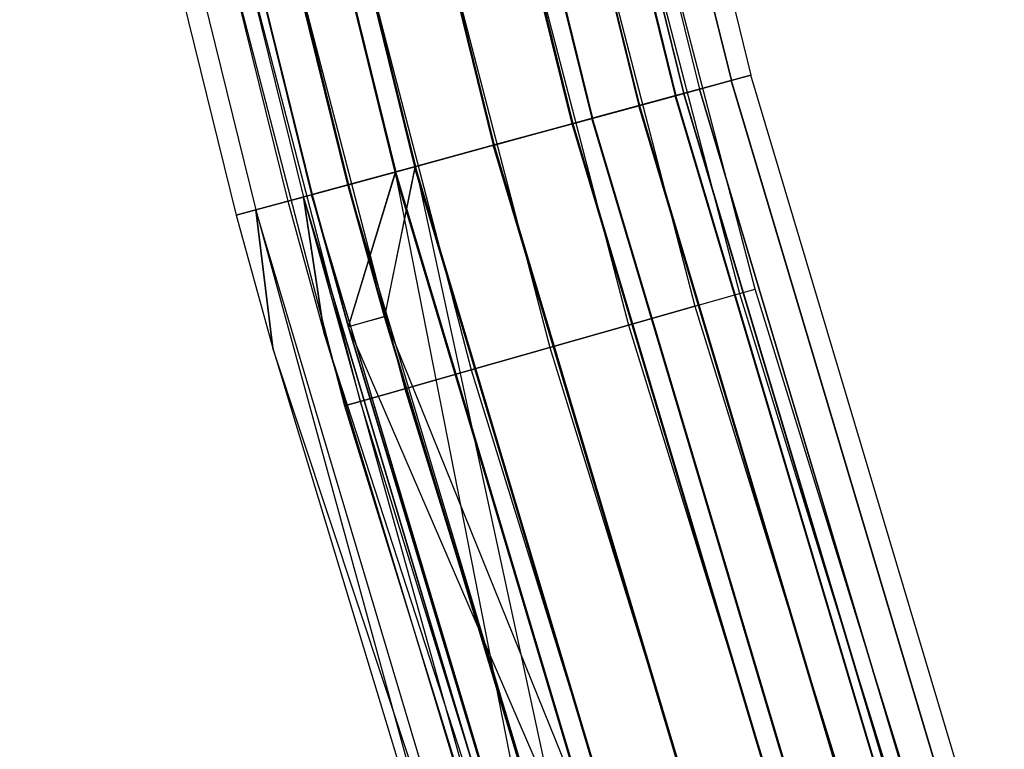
# Model space of a CAD drawing. Extents: x -176 to 176, y -176 to 176.
# Tile 24 of 208: x -171 to -162, y -51 to -44. Entities that reach past the tile are written whole.
import ezdxf

# ---------------------------------------------------------------- set-up
doc = ezdxf.new("R2010")
doc.units = 0
doc.header["$LTSCALE"] = 25.4
doc.layers.get('0').update_dxf_attribs({"linetype": 'CONTINUOUS'})

# ---------------------------------------------------------------- blocks, each defined once
blk = doc.blocks.new('BIURKOWA_B_STL')
at = {"color": 0}
for p, q in [((-166.4832, -36.7912, 408), (-164.5113, -44.7916, 408)), ((-166.4832, -36.7912, 408), (-164.5113, -44.7916, 408)), ((-166.4832, -36.7912, 196.9955), (-164.5113, -44.7916, 196.9955)), ((-166.4832, -36.7912, 196.9955), (-164.5113, -44.7916, 196.9955)), ((-166.9714, -36.8991, 196.9955), (-164.9937, -44.923, 196.9955)), ((-166.9714, -36.8991, 196.9955), (-164.9937, -44.923, 196.9955)), ((-166.9714, -36.8991, 408), (-164.9937, -44.923, 408)), ((-166.9714, -36.8991, 408), (-164.9937, -44.923, 408)), ((-166.6705, -36.8326, 196.0397), (-164.6964, -44.842, 196.0397)), ((-166.6705, -36.8326, 196.0397), (-164.6964, -44.842, 196.0397)), ((-166.669, -36.8323, 407.0433), (-164.6949, -44.8416, 407.0433)), ((-166.669, -36.8323, 407.0433), (-164.6949, -44.8416, 407.0433)), ((-166.669, -36.8323, 408.9567), (-164.6949, -44.8416, 408.9567)), ((-166.669, -36.8323, 408.9567), (-164.6949, -44.8416, 408.9567)), ((-166.6671, -36.8319, 197.952), (-164.693, -44.8411, 197.952)), ((-166.6671, -36.8319, 197.952), (-164.693, -44.8411, 197.952)), ((-167.2005, -36.9497, 195.2299), (-165.2201, -44.9846, 195.2299)), ((-167.2005, -36.9497, 195.2299), (-165.2201, -44.9846, 195.2299)), ((-167.1982, -36.9492, 406.2322), (-165.2178, -44.984, 406.2322)), ((-167.1982, -36.9492, 406.2322), (-165.2178, -44.984, 406.2322)), ((-167.1982, -36.9492, 409.7678), (-165.2178, -44.984, 409.7678)), ((-167.1982, -36.9492, 409.7678), (-165.2178, -44.984, 409.7678)), ((-167.1943, -36.9484, 198.7638), (-165.214, -44.9829, 198.7638)), ((-167.1943, -36.9484, 198.7638), (-165.214, -44.9829, 198.7638)), ((-167.1216, -36.9323, 196.231), (-165.1421, -44.9634, 196.231)), ((-167.1216, -36.9323, 196.231), (-165.1421, -44.9634, 196.231)), ((-165.1406, -44.963, 407.2346), (-167.1201, -36.9319, 407.2346)), ((-167.1201, -36.9319, 408.7654), (-165.1406, -44.963, 408.7654)), ((-167.1201, -36.9319, 408.7654), (-165.1406, -44.963, 408.7654)), ((-165.1406, -44.963, 407.2346), (-167.1201, -36.9319, 407.2346)), ((-167.1182, -36.9315, 197.7607), (-165.1387, -44.9625, 197.7607)), ((-167.1182, -36.9315, 197.7607), (-165.1387, -44.9625, 197.7607)), ((-167.5457, -37.026, 195.5834), (-165.5612, -45.0775, 195.5834)), ((-167.5457, -37.026, 195.5834), (-165.5612, -45.0775, 195.5834)), ((-167.5434, -37.0255, 406.5858), (-165.5589, -45.0769, 406.5858)), ((-167.5434, -37.0255, 406.5858), (-165.5589, -45.0769, 406.5858)), ((-167.5434, -37.0255, 409.4142), (-165.5589, -45.0769, 409.4142)), ((-167.5434, -37.0255, 409.4142), (-165.5589, -45.0769, 409.4142)), ((-167.5396, -37.0246, 198.4102), (-165.5551, -45.0758, 198.4102)), ((-167.5396, -37.0246, 198.4102), (-165.5551, -45.0758, 198.4102)), ((-166.1875, -45.248, 195.1512), (-168.1795, -37.1661, 195.1512)), ((-166.1875, -45.248, 195.1512), (-168.1795, -37.1661, 195.1512)), ((-168.177, -37.1655, 406.1523), (-166.185, -45.2473, 406.1523)), ((-168.177, -37.1655, 409.8477), (-166.185, -45.2473, 409.8477)), ((-168.177, -37.1655, 406.1523), (-166.185, -45.2473, 406.1523)), ((-168.177, -37.1655, 409.8477), (-166.185, -45.2473, 409.8477)), ((-168.1714, -37.1643, 198.8454), (-166.1795, -45.2458, 198.8454)), ((-168.1714, -37.1643, 198.8454), (-166.1795, -45.2458, 198.8454)), ((-167.9927, -37.1248, 194.6892), (-166.0029, -45.1977, 194.6892)), ((-167.9927, -37.1248, 194.6892), (-166.0029, -45.1977, 194.6892)), ((-167.9901, -37.1242, 405.6903), (-166.0004, -45.197, 405.6903)), ((-167.9901, -37.1242, 405.6903), (-166.0004, -45.197, 405.6903)), ((-167.9901, -37.1242, 410.3097), (-166.0004, -45.197, 410.3097)), ((-167.9901, -37.1242, 410.3097), (-166.0004, -45.197, 410.3097)), ((-167.9846, -37.123, 199.3073), (-165.9949, -45.1955, 199.3073)), ((-167.9846, -37.123, 199.3073), (-165.9949, -45.1955, 199.3073)), ((-168.9265, -37.3312, 194.5), (-166.9256, -45.449, 194.5)), ((-168.9265, -37.3312, 194.5), (-166.9256, -45.449, 194.5)), ((-168.9265, -37.3312, 195), (-166.9256, -45.449, 195)), ((-168.9265, -37.3312, 195), (-166.9256, -45.449, 195)), ((-168.9243, -37.3307, 405.5), (-166.9235, -45.4484, 405.5)), ((-168.9243, -37.3307, 405.5), (-166.9235, -45.4484, 405.5)), ((-168.9243, -37.3307, 410.5), (-166.9235, -45.4484, 410.5)), ((-168.9243, -37.3307, 410.5), (-166.9235, -45.4484, 410.5)), ((-166.9235, -45.4484, 406), (-168.9243, -37.3307, 406)), ((-168.9243, -37.3307, 410), (-166.9235, -45.4484, 410)), ((-166.9235, -45.4484, 406), (-168.9243, -37.3307, 406)), ((-168.9243, -37.3307, 410), (-166.9235, -45.4484, 410)), ((-168.9177, -37.3292, 199.5), (-166.917, -45.4466, 199.5)), ((-168.9177, -37.3292, 199.5), (-166.917, -45.4466, 199.5)), ((-166.917, -45.4466, 199), (-168.9177, -37.3292, 199)), ((-166.917, -45.4466, 199), (-168.9177, -37.3292, 199)), ((-169.86, -37.5374, 194.6909), (-167.8481, -45.7001, 194.6909)), ((-169.86, -37.5374, 194.6909), (-167.8481, -45.7001, 194.6909)), ((-169.8585, -37.5371, 405.6903), (-167.8466, -45.6997, 405.6903)), ((-169.8585, -37.5371, 405.6903), (-167.8466, -45.6997, 405.6903)), ((-169.8585, -37.5371, 410.3097), (-167.8466, -45.6997, 410.3097)), ((-169.8585, -37.5371, 410.3097), (-167.8466, -45.6997, 410.3097)), ((-169.8519, -37.5357, 199.3125), (-167.8401, -45.6979, 199.3125)), ((-169.8519, -37.5357, 199.3125), (-167.8401, -45.6979, 199.3125)), ((-169.6732, -37.4962, 195.1529), (-167.6635, -45.6499, 195.1529)), ((-169.6732, -37.4962, 195.1529), (-167.6635, -45.6499, 195.1529)), ((-169.6716, -37.4958, 406.1523), (-167.662, -45.6494, 406.1523)), ((-169.6716, -37.4958, 409.8477), (-167.662, -45.6494, 409.8477)), ((-169.6716, -37.4958, 409.8477), (-167.662, -45.6494, 409.8477)), ((-169.6716, -37.4958, 406.1523), (-167.662, -45.6494, 406.1523)), ((-169.6651, -37.4944, 198.8505), (-167.6555, -45.6477, 198.8505)), ((-169.6651, -37.4944, 198.8505), (-167.6555, -45.6477, 198.8505)), ((-168.2888, -45.8201, 195.5866), (-170.306, -37.636, 195.5866)), ((-168.2888, -45.8201, 195.5866), (-170.306, -37.636, 195.5866)), ((-168.288, -45.8199, 406.5858), (-170.3052, -37.6358, 406.5858)), ((-168.288, -45.8199, 409.4142), (-170.3052, -37.6358, 409.4142)), ((-168.288, -45.8199, 406.5858), (-170.3052, -37.6358, 406.5858)), ((-168.288, -45.8199, 409.4142), (-170.3052, -37.6358, 409.4142)), ((-170.2998, -37.6346, 198.4198), (-168.2826, -45.8184, 198.4198)), ((-170.2998, -37.6346, 198.4198), (-168.2826, -45.8184, 198.4198)), ((-170.7287, -37.7294, 196.2352), (-168.7065, -45.9339, 196.2352)), ((-170.7287, -37.7294, 196.2352), (-168.7065, -45.9339, 196.2352)), ((-170.7285, -37.7294, 408.7654), (-168.7063, -45.9338, 408.7654)), ((-170.7285, -37.7294, 408.7654), (-168.7063, -45.9338, 408.7654)), ((-170.6512, -37.7123, 195.233), (-168.6299, -45.913, 195.233)), ((-170.6512, -37.7123, 195.233), (-168.6299, -45.913, 195.233)), ((-170.6504, -37.7121, 406.2322), (-168.6291, -45.9128, 406.2322)), ((-170.6504, -37.7121, 406.2322), (-168.6291, -45.9128, 406.2322)), ((-170.6504, -37.7121, 409.7678), (-168.6291, -45.9128, 409.7678)), ((-170.6504, -37.7121, 409.7678), (-168.6291, -45.9128, 409.7678)), ((-170.645, -37.7109, 198.7733), (-168.6238, -45.9113, 198.7733)), ((-170.645, -37.7109, 198.7733), (-168.6238, -45.9113, 198.7733)), ((-171.1798, -37.8291, 196.0438), (-169.1523, -46.0552, 196.0438)), ((-171.1798, -37.8291, 196.0438), (-169.1523, -46.0552, 196.0438)), ((-171.1796, -37.8291, 408.9567), (-169.152, -46.0552, 408.9567)), ((-171.1796, -37.8291, 408.9567), (-169.152, -46.0552, 408.9567)), ((-170.8772, -37.7622, 197), (-168.8532, -45.9738, 197)), ((-170.8772, -37.7622, 408), (-168.8532, -45.9738, 408)), ((-170.8772, -37.7622, 197), (-168.8532, -45.9738, 197)), ((-170.8772, -37.7622, 408), (-168.8532, -45.9738, 408)), ((-171.3654, -37.8701, 408), (-169.3357, -46.1051, 408)), ((-171.3654, -37.8701, 197), (-169.3357, -46.1051, 197)), ((-171.3654, -37.8701, 408), (-169.3357, -46.1051, 408)), ((-171.3654, -37.8701, 197), (-169.3357, -46.1051, 197)), ((-166.6061, -39.1854, 408.7654), (-164.6186, -46.838, 408.7654)), ((-166.6061, -39.1854, 408.7654), (-164.6186, -46.838, 408.7654)), ((-166.6061, -39.1854, 407.2346), (-164.6186, -46.838, 407.2346)), ((-166.6061, -39.1854, 407.2346), (-164.6186, -46.838, 407.2346)), ((-166.6061, -39.1854, 197.7654), (-164.6186, -46.838, 197.7654)), ((-166.6061, -39.1854, 197.7654), (-164.6186, -46.838, 197.7654)), ((-166.6061, -39.1854, 196.2346), (-164.6186, -46.838, 196.2346)), ((-166.6061, -39.1854, 196.2346), (-164.6186, -46.838, 196.2346)), ((-164.4722, -46.7964, 408), (-166.4579, -39.1505, 408)), ((-164.4722, -46.7964, 408), (-166.4579, -39.1505, 408)), ((-164.4722, -46.7964, 197), (-166.4579, -39.1505, 197)), ((-164.4722, -46.7964, 197), (-166.4579, -39.1505, 197)), ((-167.0281, -39.2847, 409.4142), (-165.0356, -46.9567, 409.4142)), ((-167.0281, -39.2847, 409.4142), (-165.0356, -46.9567, 409.4142)), ((-167.0281, -39.2847, 406.5858), (-165.0356, -46.9567, 406.5858)), ((-167.0281, -39.2847, 406.5858), (-165.0356, -46.9567, 406.5858)), ((-167.0281, -39.2847, 198.4142), (-165.0356, -46.9567, 198.4142)), ((-167.0281, -39.2847, 198.4142), (-165.0356, -46.9567, 198.4142)), ((-167.0281, -39.2847, 195.5858), (-165.0356, -46.9567, 195.5858)), ((-167.0281, -39.2847, 195.5858), (-165.0356, -46.9567, 195.5858)), ((-167.6597, -39.4332, 409.8477), (-165.6597, -47.1342, 409.8477)), ((-167.6597, -39.4332, 409.8477), (-165.6597, -47.1342, 409.8477)), ((-167.6597, -39.4332, 406.1523), (-165.6597, -47.1342, 406.1523)), ((-167.6597, -39.4332, 406.1523), (-165.6597, -47.1342, 406.1523)), ((-167.6597, -39.4332, 198.8478), (-165.6597, -47.1342, 198.8478)), ((-167.6597, -39.4332, 198.8478), (-165.6597, -47.1342, 198.8478)), ((-167.6597, -39.4332, 195.1522), (-165.6597, -47.1342, 195.1522)), ((-167.6597, -39.4332, 195.1522), (-165.6597, -47.1342, 195.1522)), ((-168.4048, -39.6084, 410), (-166.3958, -47.3437, 410)), ((-168.4048, -39.6084, 410), (-166.3958, -47.3437, 410)), ((-168.4048, -39.6084, 406), (-166.3958, -47.3437, 406)), ((-168.4048, -39.6084, 406), (-166.3958, -47.3437, 406)), ((-168.4048, -39.6084, 199), (-166.3958, -47.3437, 199)), ((-168.4048, -39.6084, 199), (-166.3958, -47.3437, 199)), ((-168.4048, -39.6084, 195), (-166.3958, -47.3437, 195)), ((-168.4048, -39.6084, 195), (-166.3958, -47.3437, 195)), ((-169.1498, -39.7837, 409.8477), (-167.132, -47.5531, 409.8477)), ((-169.1498, -39.7837, 409.8477), (-167.132, -47.5531, 409.8477)), ((-169.1498, -39.7837, 406.1523), (-167.132, -47.5531, 406.1523)), ((-169.1498, -39.7837, 406.1523), (-167.132, -47.5531, 406.1523)), ((-169.1498, -39.7837, 198.8478), (-167.132, -47.5531, 198.8478)), ((-169.1498, -39.7837, 198.8478), (-167.132, -47.5531, 198.8478)), ((-169.1498, -39.7837, 195.1522), (-167.132, -47.5531, 195.1522)), ((-169.1498, -39.7837, 195.1522), (-167.132, -47.5531, 195.1522)), ((-169.7814, -39.9322, 409.4142), (-167.7561, -47.7307, 409.4142)), ((-169.7814, -39.9322, 409.4142), (-167.7561, -47.7307, 409.4142)), ((-169.7814, -39.9322, 406.5858), (-167.7561, -47.7307, 406.5858)), ((-169.7814, -39.9322, 406.5858), (-167.7561, -47.7307, 406.5858)), ((-169.7814, -39.9322, 198.4142), (-167.7561, -47.7307, 198.4142)), ((-169.7814, -39.9322, 198.4142), (-167.7561, -47.7307, 198.4142)), ((-169.7814, -39.9322, 195.5858), (-167.7561, -47.7307, 195.5858)), ((-169.7814, -39.9322, 195.5858), (-167.7561, -47.7307, 195.5858)), ((-170.2035, -40.0315, 408.7654), (-168.1731, -47.8494, 408.7654)), ((-170.2035, -40.0315, 408.7654), (-168.1731, -47.8494, 408.7654)), ((-170.2035, -40.0315, 407.2346), (-168.1731, -47.8494, 407.2346)), ((-170.2035, -40.0315, 407.2346), (-168.1731, -47.8494, 407.2346)), ((-170.2035, -40.0315, 197.7654), (-168.1731, -47.8494, 197.7654)), ((-170.2035, -40.0315, 197.7654), (-168.1731, -47.8494, 197.7654)), ((-170.2035, -40.0315, 196.2346), (-168.1731, -47.8494, 196.2346)), ((-170.2035, -40.0315, 196.2346), (-168.1731, -47.8494, 196.2346)), ((-170.3517, -40.0663, 408), (-168.3195, -47.891, 408)), ((-170.3517, -40.0663, 408), (-168.3195, -47.891, 408)), ((-170.3517, -40.0663, 197), (-168.3195, -47.891, 197)), ((-170.3517, -40.0663, 197), (-168.3195, -47.891, 197)), ((-165.2201, -44.9846, 195.2299), (-164.6964, -44.842, 196.0397)), ((-165.2201, -44.9846, 195.2299), (-164.6964, -44.842, 196.0397)), ((-164.6949, -44.8416, 408.9567), (-165.2178, -44.984, 409.7678)), ((-165.2178, -44.984, 406.2322), (-164.6949, -44.8416, 407.0433)), ((-165.2178, -44.984, 406.2322), (-164.6949, -44.8416, 407.0433)), ((-164.6949, -44.8416, 408.9567), (-165.2178, -44.984, 409.7678)), ((-164.693, -44.8411, 197.952), (-165.214, -44.9829, 198.7638)), ((-164.693, -44.8411, 197.952), (-165.214, -44.9829, 198.7638)), ((-164.6964, -44.842, 196.0397), (-164.5113, -44.7916, 196.9955)), ((-164.6964, -44.842, 196.0397), (-164.5113, -44.7916, 196.9955)), ((-162.3376, -52.7467, 196.0397), (-164.6964, -44.842, 196.0397)), ((-162.3376, -52.7467, 196.0397), (-164.6964, -44.842, 196.0397)), ((-164.5113, -44.7916, 408), (-164.6949, -44.8416, 408.9567)), ((-164.6949, -44.8416, 407.0433), (-164.5113, -44.7916, 408)), ((-164.6949, -44.8416, 407.0433), (-164.5113, -44.7916, 408)), ((-164.5113, -44.7916, 408), (-164.6949, -44.8416, 408.9567)), ((-162.3361, -52.7462, 408.9567), (-164.6949, -44.8416, 408.9567)), ((-162.3361, -52.7462, 408.9567), (-164.6949, -44.8416, 408.9567)), ((-162.3361, -52.7462, 407.0433), (-164.6949, -44.8416, 407.0433)), ((-162.3361, -52.7462, 407.0433), (-164.6949, -44.8416, 407.0433)), ((-164.5113, -44.7916, 196.9955), (-164.693, -44.8411, 197.952)), ((-164.5113, -44.7916, 196.9955), (-164.693, -44.8411, 197.952)), ((-162.3343, -52.7456, 197.952), (-164.693, -44.8411, 197.952)), ((-162.3343, -52.7456, 197.952), (-164.693, -44.8411, 197.952)), ((-162.1551, -52.6874, 408), (-164.5113, -44.7916, 408)), ((-162.1551, -52.6874, 408), (-164.5113, -44.7916, 408)), ((-162.1551, -52.6874, 196.9955), (-164.5113, -44.7916, 196.9955)), ((-162.1551, -52.6874, 196.9955), (-164.5113, -44.7916, 196.9955)), ((-164.9937, -44.923, 196.9955), (-165.1421, -44.9634, 196.231)), ((-164.9937, -44.923, 196.9955), (-165.1421, -44.9634, 196.231)), ((-165.1406, -44.963, 407.2346), (-164.9937, -44.923, 408)), ((-165.1406, -44.963, 408.7654), (-164.9937, -44.923, 408)), ((-165.1406, -44.963, 407.2346), (-164.9937, -44.923, 408)), ((-165.1406, -44.963, 408.7654), (-164.9937, -44.923, 408)), ((-165.1387, -44.9625, 197.7607), (-164.9937, -44.923, 196.9955)), ((-165.1387, -44.9625, 197.7607), (-164.9937, -44.923, 196.9955)), ((-164.9937, -44.923, 196.9955), (-162.6307, -52.8419, 196.9955)), ((-164.9937, -44.923, 196.9955), (-162.6307, -52.8419, 196.9955)), ((-162.6307, -52.8419, 408), (-164.9937, -44.923, 408)), ((-162.6307, -52.8419, 408), (-164.9937, -44.923, 408)), ((-166.0029, -45.1977, 194.6892), (-165.2201, -44.9846, 195.2299)), ((-166.0029, -45.1977, 194.6892), (-165.2201, -44.9846, 195.2299)), ((-165.2178, -44.984, 409.7678), (-166.0004, -45.197, 410.3097)), ((-166.0004, -45.197, 405.6903), (-165.2178, -44.984, 406.2322)), ((-166.0004, -45.197, 405.6903), (-165.2178, -44.984, 406.2322)), ((-165.2178, -44.984, 409.7678), (-166.0004, -45.197, 410.3097)), ((-165.214, -44.9829, 198.7638), (-165.9949, -45.1955, 199.3073)), ((-165.214, -44.9829, 198.7638), (-165.9949, -45.1955, 199.3073)), ((-165.1421, -44.9634, 196.231), (-165.5612, -45.0775, 195.5834)), ((-165.1421, -44.9634, 196.231), (-165.5612, -45.0775, 195.5834)), ((-165.1406, -44.963, 407.2346), (-165.5589, -45.0769, 406.5858)), ((-165.1406, -44.963, 407.2346), (-165.5589, -45.0769, 406.5858)), ((-165.5589, -45.0769, 409.4142), (-165.1406, -44.963, 408.7654)), ((-165.5589, -45.0769, 409.4142), (-165.1406, -44.963, 408.7654)), ((-165.5551, -45.0758, 198.4102), (-165.1387, -44.9625, 197.7607)), ((-165.5551, -45.0758, 198.4102), (-165.1387, -44.9625, 197.7607)), ((-162.8538, -52.9144, 195.2299), (-165.2201, -44.9846, 195.2299)), ((-162.8538, -52.9144, 195.2299), (-165.2201, -44.9846, 195.2299)), ((-162.8515, -52.9137, 409.7678), (-165.2178, -44.984, 409.7678)), ((-162.8515, -52.9137, 409.7678), (-165.2178, -44.984, 409.7678)), ((-162.8515, -52.9137, 406.2322), (-165.2178, -44.984, 406.2322)), ((-162.8515, -52.9137, 406.2322), (-165.2178, -44.984, 406.2322)), ((-162.8478, -52.9124, 198.7638), (-165.214, -44.9829, 198.7638)), ((-162.8478, -52.9124, 198.7638), (-165.214, -44.9829, 198.7638)), ((-165.1421, -44.9634, 196.231), (-162.7769, -52.8894, 196.231)), ((-165.1421, -44.9634, 196.231), (-162.7769, -52.8894, 196.231)), ((-165.1406, -44.963, 407.2346), (-162.7755, -52.889, 407.2346)), ((-165.1406, -44.963, 407.2346), (-162.7755, -52.889, 407.2346)), ((-165.1406, -44.963, 408.7654), (-162.7755, -52.889, 408.7654)), ((-165.1406, -44.963, 408.7654), (-162.7755, -52.889, 408.7654)), ((-165.1387, -44.9625, 197.7607), (-162.7736, -52.8884, 197.7607)), ((-165.1387, -44.9625, 197.7607), (-162.7736, -52.8884, 197.7607)), ((-166.1875, -45.248, 195.1512), (-165.5612, -45.0775, 195.5834)), ((-166.1875, -45.248, 195.1512), (-165.5612, -45.0775, 195.5834)), ((-165.5589, -45.0769, 406.5858), (-166.185, -45.2473, 406.1523)), ((-166.185, -45.2473, 409.8477), (-165.5589, -45.0769, 409.4142)), ((-166.185, -45.2473, 409.8477), (-165.5589, -45.0769, 409.4142)), ((-165.5589, -45.0769, 406.5858), (-166.185, -45.2473, 406.1523)), ((-166.1795, -45.2458, 198.8454), (-165.5551, -45.0758, 198.4102)), ((-166.1795, -45.2458, 198.8454), (-165.5551, -45.0758, 198.4102)), ((-163.19, -53.0237, 195.5834), (-165.5612, -45.0775, 195.5834)), ((-163.19, -53.0237, 195.5834), (-165.5612, -45.0775, 195.5834)), ((-165.5589, -45.0769, 406.5858), (-163.1878, -53.0229, 406.5858)), ((-165.5589, -45.0769, 409.4142), (-163.1878, -53.0229, 409.4142)), ((-165.5589, -45.0769, 409.4142), (-163.1878, -53.0229, 409.4142)), ((-165.5589, -45.0769, 406.5858), (-163.1878, -53.0229, 406.5858)), ((-165.5551, -45.0758, 198.4102), (-163.184, -53.0217, 198.4102)), ((-165.5551, -45.0758, 198.4102), (-163.184, -53.0217, 198.4102)), ((-166.9256, -45.449, 194.5), (-166.0029, -45.1977, 194.6892)), ((-166.9256, -45.449, 194.5), (-166.0029, -45.1977, 194.6892)), ((-166.0004, -45.197, 410.3097), (-166.9235, -45.4484, 410.5)), ((-166.9235, -45.4484, 405.5), (-166.0004, -45.197, 405.6903)), ((-166.9235, -45.4484, 405.5), (-166.0004, -45.197, 405.6903)), ((-166.0004, -45.197, 410.3097), (-166.9235, -45.4484, 410.5)), ((-165.9949, -45.1955, 199.3073), (-166.917, -45.4466, 199.5)), ((-165.9949, -45.1955, 199.3073), (-166.917, -45.4466, 199.5)), ((-163.6254, -53.1651, 194.6892), (-166.0029, -45.1977, 194.6892)), ((-163.6254, -53.1651, 194.6892), (-166.0029, -45.1977, 194.6892)), ((-163.6229, -53.1643, 410.3097), (-166.0004, -45.197, 410.3097)), ((-163.6229, -53.1643, 410.3097), (-166.0004, -45.197, 410.3097)), ((-163.6229, -53.1643, 405.6903), (-166.0004, -45.197, 405.6903)), ((-163.6229, -53.1643, 405.6903), (-166.0004, -45.197, 405.6903)), ((-163.6175, -53.1625, 199.3073), (-165.9949, -45.1955, 199.3073)), ((-163.6175, -53.1625, 199.3073), (-165.9949, -45.1955, 199.3073)), ((-166.1875, -45.248, 195.1512), (-166.9256, -45.449, 195)), ((-166.1875, -45.248, 195.1512), (-166.9256, -45.449, 195)), ((-166.9235, -45.4484, 406), (-166.185, -45.2473, 406.1523)), ((-166.9235, -45.4484, 410), (-166.185, -45.2473, 409.8477)), ((-166.9235, -45.4484, 406), (-166.185, -45.2473, 406.1523)), ((-166.9235, -45.4484, 410), (-166.185, -45.2473, 409.8477)), ((-166.917, -45.4466, 199), (-166.1795, -45.2458, 198.8454)), ((-166.917, -45.4466, 199), (-166.1795, -45.2458, 198.8454)), ((-166.1875, -45.248, 195.1512), (-163.8073, -53.2242, 195.1512)), ((-166.1875, -45.248, 195.1512), (-163.8073, -53.2242, 195.1512)), ((-163.8049, -53.2234, 406.1523), (-166.185, -45.2473, 406.1523)), ((-166.185, -45.2473, 409.8477), (-163.8049, -53.2234, 409.8477)), ((-166.185, -45.2473, 409.8477), (-163.8049, -53.2234, 409.8477)), ((-163.8049, -53.2234, 406.1523), (-166.185, -45.2473, 406.1523)), ((-166.1795, -45.2458, 198.8454), (-163.7995, -53.2217, 198.8454)), ((-166.1795, -45.2458, 198.8454), (-163.7995, -53.2217, 198.8454)), ((-167.8481, -45.7001, 194.6909), (-166.9256, -45.449, 194.5)), ((-167.8481, -45.7001, 194.6909), (-166.9256, -45.449, 194.5)), ((-166.9235, -45.4484, 410.5), (-167.8466, -45.6997, 410.3097)), ((-167.8466, -45.6997, 405.6903), (-166.9235, -45.4484, 405.5)), ((-167.8466, -45.6997, 405.6903), (-166.9235, -45.4484, 405.5)), ((-166.9235, -45.4484, 410.5), (-167.8466, -45.6997, 410.3097)), ((-166.917, -45.4466, 199.5), (-167.8401, -45.6979, 199.3125)), ((-166.917, -45.4466, 199.5), (-167.8401, -45.6979, 199.3125)), ((-166.9256, -45.449, 195), (-167.6635, -45.6499, 195.1529)), ((-166.9256, -45.449, 195), (-167.6635, -45.6499, 195.1529)), ((-166.9235, -45.4484, 406), (-167.662, -45.6494, 406.1523)), ((-166.9235, -45.4484, 406), (-167.662, -45.6494, 406.1523)), ((-167.662, -45.6494, 409.8477), (-166.9235, -45.4484, 410)), ((-167.662, -45.6494, 409.8477), (-166.9235, -45.4484, 410)), ((-166.917, -45.4466, 199), (-167.6555, -45.6477, 198.8505)), ((-166.917, -45.4466, 199), (-167.6555, -45.6477, 198.8505)), ((-164.5349, -53.4606, 194.5), (-166.9256, -45.449, 194.5)), ((-164.5349, -53.4606, 194.5), (-166.9256, -45.449, 194.5)), ((-166.9256, -45.449, 195), (-164.5349, -53.4606, 195)), ((-166.9256, -45.449, 195), (-164.5349, -53.4606, 195)), ((-164.5328, -53.4599, 410.5), (-166.9235, -45.4484, 410.5)), ((-164.5328, -53.4599, 410.5), (-166.9235, -45.4484, 410.5)), ((-164.5328, -53.4599, 405.5), (-166.9235, -45.4484, 405.5)), ((-164.5328, -53.4599, 405.5), (-166.9235, -45.4484, 405.5)), ((-166.9235, -45.4484, 406), (-164.5328, -53.4599, 406)), ((-166.9235, -45.4484, 406), (-164.5328, -53.4599, 406)), ((-166.9235, -45.4484, 410), (-164.5328, -53.4599, 410)), ((-166.9235, -45.4484, 410), (-164.5328, -53.4599, 410)), ((-164.5264, -53.4579, 199.5), (-166.917, -45.4466, 199.5)), ((-164.5264, -53.4579, 199.5), (-166.917, -45.4466, 199.5)), ((-166.917, -45.4466, 199), (-164.5264, -53.4579, 199)), ((-166.917, -45.4466, 199), (-164.5264, -53.4579, 199)), ((-168.2888, -45.8201, 195.5866), (-167.6635, -45.6499, 195.1529)), ((-168.2888, -45.8201, 195.5866), (-167.6635, -45.6499, 195.1529)), ((-168.288, -45.8199, 409.4142), (-167.662, -45.6494, 409.8477)), ((-168.288, -45.8199, 409.4142), (-167.662, -45.6494, 409.8477)), ((-168.288, -45.8199, 406.5858), (-167.662, -45.6494, 406.1523)), ((-168.288, -45.8199, 406.5858), (-167.662, -45.6494, 406.1523)), ((-168.2826, -45.8184, 198.4198), (-167.6555, -45.6477, 198.8505)), ((-168.2826, -45.8184, 198.4198), (-167.6555, -45.6477, 198.8505)), ((-167.662, -45.6494, 406.1523), (-167.9465, -47.0564, 406.5858)), ((-167.662, -45.6494, 406.1523), (-167.9465, -47.0564, 406.5858)), ((-167.9411, -47.0549, 198.4198), (-167.6555, -45.6477, 198.8505)), ((-167.9411, -47.0549, 198.4198), (-167.6555, -45.6477, 198.8505)), ((-165.2622, -53.6969, 195.1529), (-167.6635, -45.6499, 195.1529)), ((-165.2622, -53.6969, 195.1529), (-167.6635, -45.6499, 195.1529)), ((-167.662, -45.6494, 406.1523), (-165.2607, -53.6964, 406.1523)), ((-167.662, -45.6494, 409.8477), (-165.2607, -53.6964, 409.8477)), ((-167.662, -45.6494, 406.1523), (-165.2607, -53.6964, 406.1523)), ((-167.662, -45.6494, 409.8477), (-165.2607, -53.6964, 409.8477)), ((-167.6555, -45.6477, 198.8505), (-165.8725, -53.8952, 198.4198)), ((-165.2543, -53.6944, 198.8505), (-167.6555, -45.6477, 198.8505)), ((-165.2543, -53.6944, 198.8505), (-167.6555, -45.6477, 198.8505)), ((-167.6555, -45.6477, 198.8505), (-165.8725, -53.8952, 198.4198)), ((-168.6299, -45.913, 195.233), (-167.8481, -45.7001, 194.6909)), ((-168.6299, -45.913, 195.233), (-167.8481, -45.7001, 194.6909)), ((-168.6291, -45.9128, 406.2322), (-167.8466, -45.6997, 405.6903)), ((-167.8466, -45.6997, 410.3097), (-168.6291, -45.9128, 409.7678)), ((-168.6291, -45.9128, 406.2322), (-167.8466, -45.6997, 405.6903)), ((-167.8466, -45.6997, 410.3097), (-168.6291, -45.9128, 409.7678)), ((-167.8401, -45.6979, 199.3125), (-168.6238, -45.9113, 198.7733)), ((-167.8401, -45.6979, 199.3125), (-168.6238, -45.9113, 198.7733)), ((-167.8466, -45.6997, 405.6903), (-168.2869, -47.1518, 406.2322)), ((-167.8466, -45.6997, 405.6903), (-168.2869, -47.1518, 406.2322)), ((-168.2816, -47.1503, 198.7733), (-167.8401, -45.6979, 199.3125)), ((-168.2816, -47.1503, 198.7733), (-167.8401, -45.6979, 199.3125)), ((-165.4441, -53.7561, 194.6909), (-167.8481, -45.7001, 194.6909)), ((-165.4441, -53.7561, 194.6909), (-167.8481, -45.7001, 194.6909)), ((-167.8466, -45.6997, 405.6903), (-166.214, -54.0062, 406.2322)), ((-165.4427, -53.7556, 410.3097), (-167.8466, -45.6997, 410.3097)), ((-165.4427, -53.7556, 410.3097), (-167.8466, -45.6997, 410.3097)), ((-165.4427, -53.7556, 405.6903), (-167.8466, -45.6997, 405.6903)), ((-165.4427, -53.7556, 405.6903), (-167.8466, -45.6997, 405.6903)), ((-167.8466, -45.6997, 405.6903), (-166.214, -54.0062, 406.2322)), ((-165.4362, -53.7535, 199.3125), (-167.8401, -45.6979, 199.3125)), ((-165.4362, -53.7535, 199.3125), (-167.8401, -45.6979, 199.3125)), ((-168.2888, -45.8201, 195.5866), (-168.7065, -45.9339, 196.2352)), ((-168.2888, -45.8201, 195.5866), (-168.7065, -45.9339, 196.2352)), ((-168.288, -45.8199, 409.4142), (-168.7063, -45.9338, 408.7654)), ((-168.288, -45.8199, 409.4142), (-168.7063, -45.9338, 408.7654)), ((-168.288, -45.8199, 406.5858), (-168.6291, -45.9128, 406.2322)), ((-168.288, -45.8199, 406.5858), (-168.6291, -45.9128, 406.2322)), ((-168.2826, -45.8184, 198.4198), (-168.6238, -45.9113, 198.7733)), ((-168.2826, -45.8184, 198.4198), (-168.6238, -45.9113, 198.7733)), ((-168.2888, -45.8201, 195.5866), (-165.8785, -53.8972, 195.5866)), ((-168.2888, -45.8201, 195.5866), (-165.8785, -53.8972, 195.5866)), ((-167.9465, -47.0564, 406.5858), (-168.288, -45.8199, 406.5858)), ((-168.288, -45.8199, 409.4142), (-165.8778, -53.897, 409.4142)), ((-168.288, -45.8199, 409.4142), (-165.8778, -53.897, 409.4142)), ((-167.9465, -47.0564, 406.5858), (-168.288, -45.8199, 406.5858)), ((-168.2826, -45.8184, 198.4198), (-167.9411, -47.0549, 198.4198)), ((-168.2826, -45.8184, 198.4198), (-167.9411, -47.0549, 198.4198)), ((-169.1523, -46.0552, 196.0438), (-168.6299, -45.913, 195.233)), ((-169.1523, -46.0552, 196.0438), (-168.6299, -45.913, 195.233)), ((-168.6291, -45.9128, 409.7678), (-169.152, -46.0552, 408.9567)), ((-168.6291, -45.9128, 409.7678), (-169.152, -46.0552, 408.9567)), ((-168.8532, -45.9738, 408), (-168.7063, -45.9338, 408.7654)), ((-168.8532, -45.9738, 408), (-168.7063, -45.9338, 408.7654)), ((-168.8532, -45.9738, 197), (-168.7065, -45.9339, 196.2352)), ((-168.8532, -45.9738, 197), (-168.7065, -45.9339, 196.2352)), ((-168.7065, -45.9339, 196.2352), (-166.2903, -54.031, 196.2352)), ((-168.7065, -45.9339, 196.2352), (-166.2903, -54.031, 196.2352)), ((-168.7065, -45.9339, 196.2352), (-168.5105, -47.2144, 197)), ((-168.7065, -45.9339, 196.2352), (-168.5105, -47.2144, 197)), ((-168.5105, -47.2144, 408), (-168.7063, -45.9338, 408.7654)), ((-168.7063, -45.9338, 408.7654), (-166.4349, -54.078, 408)), ((-166.2901, -54.0309, 408.7654), (-168.7063, -45.9338, 408.7654)), ((-166.2901, -54.0309, 408.7654), (-168.7063, -45.9338, 408.7654)), ((-168.7063, -45.9338, 408.7654), (-166.4349, -54.078, 408)), ((-168.5105, -47.2144, 408), (-168.7063, -45.9338, 408.7654)), ((-166.2148, -54.0065, 195.233), (-168.6299, -45.913, 195.233)), ((-166.2148, -54.0065, 195.233), (-168.6299, -45.913, 195.233)), ((-168.6291, -45.9128, 406.2322), (-168.2869, -47.1518, 406.2322)), ((-168.6291, -45.9128, 406.2322), (-168.2869, -47.1518, 406.2322)), ((-166.214, -54.0062, 409.7678), (-168.6291, -45.9128, 409.7678)), ((-166.214, -54.0062, 409.7678), (-168.6291, -45.9128, 409.7678)), ((-168.6238, -45.9113, 198.7733), (-168.2816, -47.1503, 198.7733)), ((-168.6238, -45.9113, 198.7733), (-168.2816, -47.1503, 198.7733)), ((-169.152, -46.0552, 408.9567), (-169.3357, -46.1051, 408)), ((-169.152, -46.0552, 408.9567), (-169.3357, -46.1051, 408)), ((-169.3357, -46.1051, 197), (-169.1523, -46.0552, 196.0438)), ((-169.3357, -46.1051, 197), (-169.1523, -46.0552, 196.0438)), ((-169.1523, -46.0552, 196.0438), (-168.992, -47.3493, 197)), ((-169.1523, -46.0552, 196.0438), (-168.992, -47.3493, 197)), ((-169.1523, -46.0552, 196.0438), (-166.9104, -54.2325, 197)), ((-166.7296, -54.1737, 196.0438), (-169.1523, -46.0552, 196.0438)), ((-166.7296, -54.1737, 196.0438), (-169.1523, -46.0552, 196.0438)), ((-169.1523, -46.0552, 196.0438), (-166.9104, -54.2325, 197)), ((-168.992, -47.3493, 408), (-169.152, -46.0552, 408.9567)), ((-168.992, -47.3493, 408), (-169.152, -46.0552, 408.9567)), ((-166.7294, -54.1737, 408.9567), (-169.152, -46.0552, 408.9567)), ((-166.7294, -54.1737, 408.9567), (-169.152, -46.0552, 408.9567)), ((-168.8532, -45.9738, 197), (-168.5105, -47.2144, 197)), ((-168.8532, -45.9738, 408), (-168.8532, -45.9738, 197)), ((-168.8532, -45.9738, 408), (-168.8532, -45.9738, 197)), ((-168.8532, -45.9738, 408), (-168.5105, -47.2144, 408)), ((-168.8532, -45.9738, 197), (-168.5105, -47.2144, 197)), ((-168.8532, -45.9738, 408), (-168.5105, -47.2144, 408)), ((-169.3357, -46.1051, 408), (-168.992, -47.3493, 408)), ((-169.3357, -46.1051, 197), (-169.3357, -46.1051, 408)), ((-169.3357, -46.1051, 197), (-169.3357, -46.1051, 408)), ((-169.3357, -46.1051, 197), (-168.992, -47.3493, 197)), ((-169.3357, -46.1051, 408), (-168.992, -47.3493, 408)), ((-169.3357, -46.1051, 197), (-168.992, -47.3493, 197)), ((-165.0356, -46.9567, 409.4142), (-164.6186, -46.838, 408.7654)), ((-165.0356, -46.9567, 409.4142), (-164.6186, -46.838, 408.7654)), ((-165.0356, -46.9567, 406.5858), (-164.6186, -46.838, 407.2346)), ((-165.0356, -46.9567, 406.5858), (-164.6186, -46.838, 407.2346)), ((-165.0356, -46.9567, 198.4142), (-164.6186, -46.838, 197.7654)), ((-165.0356, -46.9567, 198.4142), (-164.6186, -46.838, 197.7654)), ((-165.0356, -46.9567, 195.5858), (-164.6186, -46.838, 196.2346)), ((-165.0356, -46.9567, 195.5858), (-164.6186, -46.838, 196.2346)), ((-164.6186, -46.838, 408.7654), (-164.4722, -46.7964, 408)), ((-164.6186, -46.838, 408.7654), (-164.4722, -46.7964, 408)), ((-164.6186, -46.838, 407.2346), (-164.4722, -46.7964, 408)), ((-164.6186, -46.838, 407.2346), (-164.4722, -46.7964, 408)), ((-164.6186, -46.838, 197.7654), (-164.4722, -46.7964, 197)), ((-164.6186, -46.838, 197.7654), (-164.4722, -46.7964, 197)), ((-164.6186, -46.838, 196.2346), (-164.4722, -46.7964, 197)), ((-164.6186, -46.838, 196.2346), (-164.4722, -46.7964, 197)), ((-164.6186, -46.838, 408.7654), (-162.2798, -54.3907, 408.7654)), ((-164.6186, -46.838, 408.7654), (-162.2798, -54.3907, 408.7654)), ((-164.6186, -46.838, 407.2346), (-162.2798, -54.3907, 407.2346)), ((-164.6186, -46.838, 407.2346), (-162.2798, -54.3907, 407.2346)), ((-164.6186, -46.838, 197.7654), (-162.2798, -54.3907, 197.7654)), ((-164.6186, -46.838, 197.7654), (-162.2798, -54.3907, 197.7654)), ((-164.6186, -46.838, 196.2346), (-162.2798, -54.3907, 196.2346)), ((-164.6186, -46.838, 196.2346), (-162.2798, -54.3907, 196.2346)), ((-162.1355, -54.3423, 408), (-164.4722, -46.7964, 408)), ((-162.1355, -54.3423, 408), (-164.4722, -46.7964, 408)), ((-162.1355, -54.3423, 197), (-164.4722, -46.7964, 197)), ((-162.1355, -54.3423, 197), (-164.4722, -46.7964, 197)), ((-165.6597, -47.1342, 409.8477), (-165.0356, -46.9567, 409.4142)), ((-165.6597, -47.1342, 409.8477), (-165.0356, -46.9567, 409.4142)), ((-165.0356, -46.9567, 406.5858), (-165.6597, -47.1342, 406.1523)), ((-165.0356, -46.9567, 406.5858), (-165.6597, -47.1342, 406.1523)), ((-165.6597, -47.1342, 198.8478), (-165.0356, -46.9567, 198.4142)), ((-165.6597, -47.1342, 198.8478), (-165.0356, -46.9567, 198.4142)), ((-165.0356, -46.9567, 195.5858), (-165.6597, -47.1342, 195.1522)), ((-165.0356, -46.9567, 195.5858), (-165.6597, -47.1342, 195.1522)), ((-165.0356, -46.9567, 409.4142), (-162.6909, -54.5285, 409.4142)), ((-165.0356, -46.9567, 409.4142), (-162.6909, -54.5285, 409.4142)), ((-165.0356, -46.9567, 406.5858), (-162.6909, -54.5285, 406.5858)), ((-165.0356, -46.9567, 406.5858), (-162.6909, -54.5285, 406.5858)), ((-165.0356, -46.9567, 198.4142), (-162.6909, -54.5285, 198.4142)), ((-165.0356, -46.9567, 198.4142), (-162.6909, -54.5285, 198.4142)), ((-165.0356, -46.9567, 195.5858), (-162.6909, -54.5285, 195.5858)), ((-165.0356, -46.9567, 195.5858), (-162.6909, -54.5285, 195.5858)), ((-167.9465, -47.0564, 406.5858), (-168.2869, -47.1518, 406.2322)), ((-167.9465, -47.0564, 406.5858), (-168.2869, -47.1518, 406.2322)), ((-167.9411, -47.0549, 198.4198), (-168.2816, -47.1503, 198.7733)), ((-167.9411, -47.0549, 198.4198), (-168.2816, -47.1503, 198.7733)), ((-165.8778, -53.897, 406.5858), (-167.9465, -47.0564, 406.5858)), ((-165.8778, -53.897, 406.5858), (-167.9465, -47.0564, 406.5858)), ((-165.2607, -53.6964, 406.1523), (-167.9465, -47.0564, 406.5858)), ((-165.2607, -53.6964, 406.1523), (-167.9465, -47.0564, 406.5858)), ((-167.9411, -47.0549, 198.4198), (-165.8725, -53.8952, 198.4198)), ((-167.9411, -47.0549, 198.4198), (-165.8725, -53.8952, 198.4198)), ((-168.2869, -47.1518, 406.2322), (-166.214, -54.0062, 406.2322)), ((-168.2869, -47.1518, 406.2322), (-166.214, -54.0062, 406.2322)), ((-168.2816, -47.1503, 198.7733), (-166.2087, -54.0045, 198.7733)), ((-165.4362, -53.7535, 199.3125), (-168.2816, -47.1503, 198.7733)), ((-165.4362, -53.7535, 199.3125), (-168.2816, -47.1503, 198.7733)), ((-168.2816, -47.1503, 198.7733), (-166.2087, -54.0045, 198.7733)), ((-166.3958, -47.3437, 410), (-165.6597, -47.1342, 409.8477)), ((-166.3958, -47.3437, 410), (-165.6597, -47.1342, 409.8477)), ((-165.6597, -47.1342, 406.1523), (-166.3958, -47.3437, 406)), ((-165.6597, -47.1342, 406.1523), (-166.3958, -47.3437, 406)), ((-166.3958, -47.3437, 199), (-165.6597, -47.1342, 198.8478)), ((-166.3958, -47.3437, 199), (-165.6597, -47.1342, 198.8478)), ((-165.6597, -47.1342, 195.1522), (-166.3958, -47.3437, 195)), ((-165.6597, -47.1342, 195.1522), (-166.3958, -47.3437, 195)), ((-165.6597, -47.1342, 409.8477), (-163.3061, -54.7347, 409.8477)), ((-165.6597, -47.1342, 409.8477), (-163.3061, -54.7347, 409.8477)), ((-165.6597, -47.1342, 406.1523), (-163.3061, -54.7347, 406.1523)), ((-165.6597, -47.1342, 406.1523), (-163.3061, -54.7347, 406.1523)), ((-165.6597, -47.1342, 198.8478), (-163.3061, -54.7347, 198.8478)), ((-165.6597, -47.1342, 198.8478), (-163.3061, -54.7347, 198.8478)), ((-165.6597, -47.1342, 195.1522), (-163.3061, -54.7347, 195.1522)), ((-165.6597, -47.1342, 195.1522), (-163.3061, -54.7347, 195.1522)), ((-168.5105, -47.2144, 197), (-166.4349, -54.078, 197)), ((-166.2903, -54.031, 196.2352), (-168.5105, -47.2144, 197)), ((-166.2903, -54.031, 196.2352), (-168.5105, -47.2144, 197)), ((-168.5105, -47.2144, 408), (-168.5105, -47.2144, 197)), ((-168.5105, -47.2144, 408), (-168.5105, -47.2144, 197)), ((-168.5105, -47.2144, 408), (-166.4349, -54.078, 408)), ((-168.5105, -47.2144, 197), (-166.4349, -54.078, 197)), ((-168.5105, -47.2144, 408), (-166.4349, -54.078, 408)), ((-168.992, -47.3493, 408), (-166.9104, -54.2325, 408)), ((-166.7294, -54.1737, 408.9567), (-168.992, -47.3493, 408)), ((-166.7294, -54.1737, 408.9567), (-168.992, -47.3493, 408)), ((-168.992, -47.3493, 197), (-168.992, -47.3493, 408)), ((-168.992, -47.3493, 197), (-168.992, -47.3493, 408)), ((-168.992, -47.3493, 197), (-166.9104, -54.2325, 197)), ((-168.992, -47.3493, 408), (-166.9104, -54.2325, 408)), ((-168.992, -47.3493, 197), (-166.9104, -54.2325, 197)), ((-167.132, -47.5531, 409.8477), (-166.3958, -47.3437, 410)), ((-167.132, -47.5531, 409.8477), (-166.3958, -47.3437, 410)), ((-166.3958, -47.3437, 406), (-167.132, -47.5531, 406.1523)), ((-166.3958, -47.3437, 406), (-167.132, -47.5531, 406.1523)), ((-167.132, -47.5531, 198.8478), (-166.3958, -47.3437, 199)), ((-167.132, -47.5531, 198.8478), (-166.3958, -47.3437, 199)), ((-166.3958, -47.3437, 195), (-167.132, -47.5531, 195.1522)), ((-166.3958, -47.3437, 195), (-167.132, -47.5531, 195.1522)), ((-166.3958, -47.3437, 410), (-164.0318, -54.9779, 410)), ((-166.3958, -47.3437, 410), (-164.0318, -54.9779, 410)), ((-166.3958, -47.3437, 406), (-164.0318, -54.9779, 406)), ((-166.3958, -47.3437, 406), (-164.0318, -54.9779, 406)), ((-166.3958, -47.3437, 199), (-164.0318, -54.9779, 199)), ((-166.3958, -47.3437, 199), (-164.0318, -54.9779, 199)), ((-166.3958, -47.3437, 195), (-164.0318, -54.9779, 195)), ((-166.3958, -47.3437, 195), (-164.0318, -54.9779, 195)), ((-167.7561, -47.7307, 409.4142), (-167.132, -47.5531, 409.8477)), ((-167.7561, -47.7307, 409.4142), (-167.132, -47.5531, 409.8477)), ((-167.132, -47.5531, 406.1523), (-167.7561, -47.7307, 406.5858)), ((-167.132, -47.5531, 406.1523), (-167.7561, -47.7307, 406.5858)), ((-167.7561, -47.7307, 198.4142), (-167.132, -47.5531, 198.8478)), ((-167.7561, -47.7307, 198.4142), (-167.132, -47.5531, 198.8478)), ((-167.132, -47.5531, 195.1522), (-167.7561, -47.7307, 195.5858)), ((-167.132, -47.5531, 195.1522), (-167.7561, -47.7307, 195.5858)), ((-167.132, -47.5531, 409.8477), (-164.7575, -55.2211, 409.8477)), ((-167.132, -47.5531, 409.8477), (-164.7575, -55.2211, 409.8477)), ((-167.132, -47.5531, 406.1523), (-164.7575, -55.2211, 406.1523)), ((-167.132, -47.5531, 406.1523), (-164.7575, -55.2211, 406.1523)), ((-167.132, -47.5531, 198.8478), (-164.7575, -55.2211, 198.8478)), ((-167.132, -47.5531, 198.8478), (-164.7575, -55.2211, 198.8478)), ((-167.132, -47.5531, 195.1522), (-164.7575, -55.2211, 195.1522)), ((-167.132, -47.5531, 195.1522), (-164.7575, -55.2211, 195.1522)), ((-168.1731, -47.8494, 408.7654), (-167.7561, -47.7307, 409.4142)), ((-168.1731, -47.8494, 408.7654), (-167.7561, -47.7307, 409.4142)), ((-167.7561, -47.7307, 406.5858), (-168.1731, -47.8494, 407.2346)), ((-167.7561, -47.7307, 406.5858), (-168.1731, -47.8494, 407.2346)), ((-168.1731, -47.8494, 197.7654), (-167.7561, -47.7307, 198.4142)), ((-168.1731, -47.8494, 197.7654), (-167.7561, -47.7307, 198.4142)), ((-167.7561, -47.7307, 195.5858), (-168.1731, -47.8494, 196.2346)), ((-167.7561, -47.7307, 195.5858), (-168.1731, -47.8494, 196.2346)), ((-167.7561, -47.7307, 409.4142), (-165.3727, -55.4273, 409.4142)), ((-167.7561, -47.7307, 409.4142), (-165.3727, -55.4273, 409.4142)), ((-167.7561, -47.7307, 406.5858), (-165.3727, -55.4273, 406.5858)), ((-167.7561, -47.7307, 406.5858), (-165.3727, -55.4273, 406.5858)), ((-167.7561, -47.7307, 198.4142), (-165.3727, -55.4273, 198.4142)), ((-167.7561, -47.7307, 198.4142), (-165.3727, -55.4273, 198.4142)), ((-167.7561, -47.7307, 195.5858), (-165.3727, -55.4273, 195.5858)), ((-167.7561, -47.7307, 195.5858), (-165.3727, -55.4273, 195.5858)), ((-168.3195, -47.891, 408), (-168.1731, -47.8494, 408.7654)), ((-168.3195, -47.891, 408), (-168.1731, -47.8494, 408.7654)), ((-168.1731, -47.8494, 407.2346), (-168.3195, -47.891, 408)), ((-168.1731, -47.8494, 407.2346), (-168.3195, -47.891, 408)), ((-168.3195, -47.891, 197), (-168.1731, -47.8494, 197.7654)), ((-168.3195, -47.891, 197), (-168.1731, -47.8494, 197.7654)), ((-168.1731, -47.8494, 196.2346), (-168.3195, -47.891, 197)), ((-168.1731, -47.8494, 196.2346), (-168.3195, -47.891, 197)), ((-168.3195, -47.891, 408), (-165.9281, -55.6135, 408)), ((-168.3195, -47.891, 408), (-165.9281, -55.6135, 408)), ((-168.3195, -47.891, 197), (-165.9281, -55.6135, 197)), ((-168.3195, -47.891, 197), (-165.9281, -55.6135, 197)), ((-168.1731, -47.8494, 408.7654), (-165.7838, -55.5651, 408.7654)), ((-168.1731, -47.8494, 408.7654), (-165.7838, -55.5651, 408.7654)), ((-168.1731, -47.8494, 407.2346), (-165.7838, -55.5651, 407.2346)), ((-168.1731, -47.8494, 407.2346), (-165.7838, -55.5651, 407.2346)), ((-168.1731, -47.8494, 197.7654), (-165.7838, -55.5651, 197.7654)), ((-168.1731, -47.8494, 197.7654), (-165.7838, -55.5651, 197.7654)), ((-168.1731, -47.8494, 196.2346), (-165.7838, -55.5651, 196.2346)), ((-168.1731, -47.8494, 196.2346), (-165.7838, -55.5651, 196.2346))]:
    blk.add_line(p, q, dxfattribs=at)

msp = doc.modelspace()

# ---------------------------------------------------------------- block references
at = {"color": 253}
msp.add_blockref('BIURKOWA_B_STL', (0, 0), dxfattribs=at)

doc.saveas('drawing.dxf')
